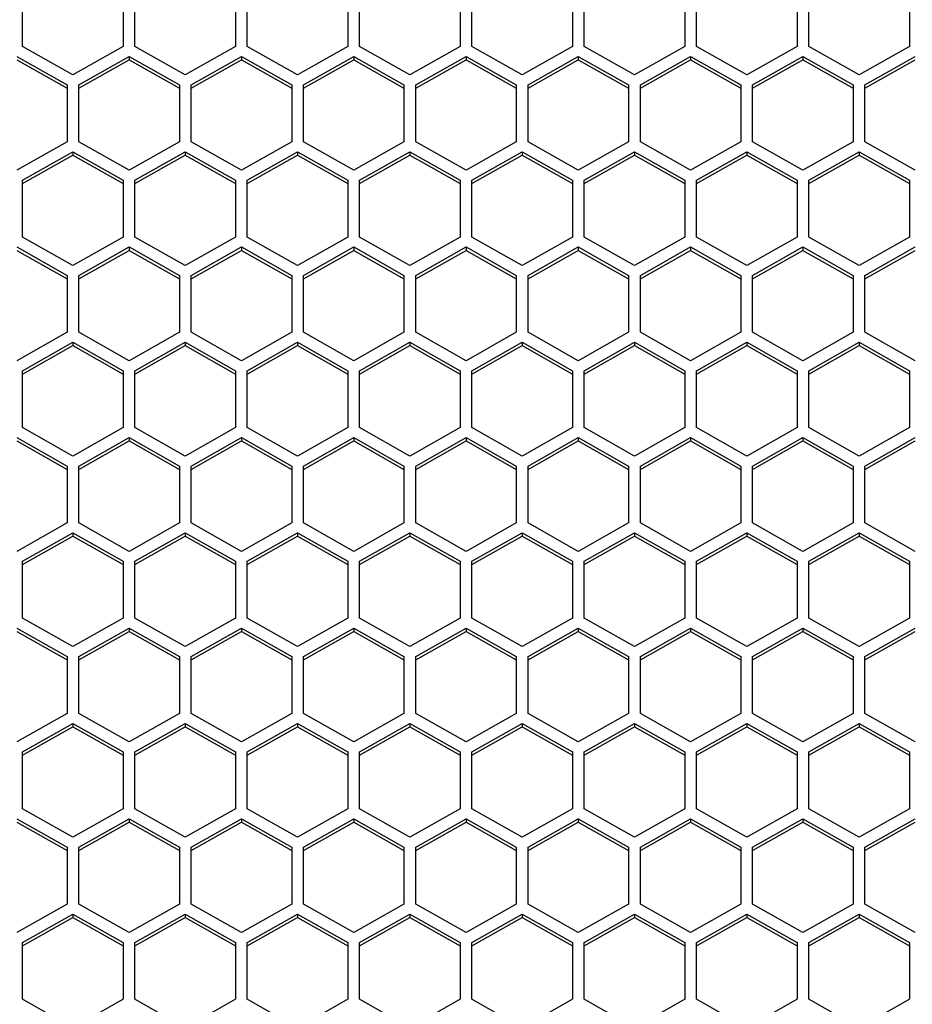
# Model space of a CAD drawing. Header units: millimetres. Extents: x -4202 to 34589, y -2795 to 14011.
# Tile 31 of 118: x -3465 to -3459, y 3229 to 3235. Entities that reach past the tile are written whole.
import ezdxf

# ---------------------------------------------------------------- set-up
doc = ezdxf.new("R2010")
doc.units = ezdxf.units.MM

msp = doc.modelspace()

# ---------------------------------------------------------------- linework, layer by layer
at = {"color": 7, "linetype": 'Continuous'}
for p, q in [((-3464.7481, 3235.0978), (-3464.7481, 3235.4542)), ((-3464.1181, 3235.4542), (-3464.1181, 3235.0978)), ((-3464.0446, 3235.0978), (-3464.0446, 3235.4542)), ((-3463.4146, 3235.4542), (-3463.4146, 3235.0978)), ((-3463.3411, 3235.0978), (-3463.3411, 3235.4542)), ((-3462.7111, 3235.4542), (-3462.7111, 3235.0978)), ((-3462.6376, 3235.0978), (-3462.6376, 3235.4542)), ((-3462.0076, 3235.4542), (-3462.0076, 3235.0978)), ((-3461.9341, 3235.0978), (-3461.9341, 3235.4542)), ((-3461.3041, 3235.4542), (-3461.3041, 3235.0978)), ((-3461.2306, 3235.0978), (-3461.2306, 3235.4542)), ((-3460.6006, 3235.4542), (-3460.6006, 3235.0978)), ((-3460.5271, 3235.0978), (-3460.5271, 3235.4542)), ((-3459.8971, 3235.4542), (-3459.8971, 3235.0978)), ((-3459.8236, 3235.0978), (-3459.8236, 3235.4542)), ((-3459.1936, 3235.4542), (-3459.1936, 3235.0978)), ((-3464.4331, 3234.9196), (-3464.7481, 3235.0978)), ((-3464.1181, 3235.0978), (-3464.4331, 3234.9196)), ((-3463.7296, 3234.9196), (-3464.0446, 3235.0978)), ((-3463.4146, 3235.0978), (-3463.7296, 3234.9196)), ((-3463.0261, 3234.9196), (-3463.3411, 3235.0978)), ((-3462.7111, 3235.0978), (-3463.0261, 3234.9196)), ((-3462.3226, 3234.9196), (-3462.6376, 3235.0978)), ((-3462.0076, 3235.0978), (-3462.3226, 3234.9196)), ((-3461.6191, 3234.9196), (-3461.9341, 3235.0978)), ((-3461.3041, 3235.0978), (-3461.6191, 3234.9196)), ((-3460.9156, 3234.9196), (-3461.2306, 3235.0978)), ((-3460.6006, 3235.0978), (-3460.9156, 3234.9196)), ((-3460.2121, 3234.9196), (-3460.5271, 3235.0978)), ((-3459.8971, 3235.0978), (-3460.2121, 3234.9196)), ((-3459.5086, 3234.9196), (-3459.8236, 3235.0978)), ((-3459.1936, 3235.0978), (-3459.5086, 3234.9196)), ((-3464.7848, 3235.0354), (-3464.4698, 3234.8572)), ((-3464.3963, 3234.8572), (-3464.0813, 3235.0354)), ((-3464.0813, 3235.0354), (-3463.7663, 3234.8572)), ((-3464.0813, 3235.0354), (-3464.0813, 3235.0145)), ((-3463.6928, 3234.8572), (-3463.3778, 3235.0354)), ((-3463.3778, 3235.0354), (-3463.0628, 3234.8572)), ((-3463.3778, 3235.0354), (-3463.3778, 3235.0145)), ((-3462.9893, 3234.8572), (-3462.6743, 3235.0354)), ((-3462.6743, 3235.0354), (-3462.3593, 3234.8572)), ((-3462.6743, 3235.0354), (-3462.6743, 3235.0145)), ((-3462.2858, 3234.8572), (-3461.9708, 3235.0354)), ((-3461.9708, 3235.0354), (-3461.6558, 3234.8572)), ((-3461.9708, 3235.0354), (-3461.9708, 3235.0145)), ((-3461.5823, 3234.8572), (-3461.2673, 3235.0354)), ((-3461.2673, 3235.0354), (-3460.9523, 3234.8572)), ((-3461.2673, 3235.0354), (-3461.2673, 3235.0145)), ((-3460.8788, 3234.8572), (-3460.5638, 3235.0354)), ((-3460.5638, 3235.0354), (-3460.2488, 3234.8572)), ((-3460.5638, 3235.0354), (-3460.5638, 3235.0145)), ((-3460.1753, 3234.8572), (-3459.8603, 3235.0354)), ((-3459.8603, 3235.0354), (-3459.5453, 3234.8572)), ((-3459.8603, 3235.0354), (-3459.8603, 3235.0145)), ((-3459.4718, 3234.8572), (-3459.1568, 3235.0354)), ((-3464.7848, 3235.0145), (-3464.4698, 3234.8362)), ((-3464.3963, 3234.8362), (-3464.0813, 3235.0145)), ((-3464.0813, 3235.0145), (-3463.7663, 3234.8362)), ((-3463.6928, 3234.8362), (-3463.3778, 3235.0145)), ((-3463.3778, 3235.0145), (-3463.0628, 3234.8362)), ((-3462.9893, 3234.8362), (-3462.6743, 3235.0145)), ((-3462.6743, 3235.0145), (-3462.3593, 3234.8362)), ((-3462.2858, 3234.8362), (-3461.9708, 3235.0145)), ((-3461.9708, 3235.0145), (-3461.6558, 3234.8362)), ((-3461.5823, 3234.8362), (-3461.2673, 3235.0145)), ((-3461.2673, 3235.0145), (-3460.9523, 3234.8362)), ((-3460.8788, 3234.8362), (-3460.5638, 3235.0145)), ((-3460.5638, 3235.0145), (-3460.2488, 3234.8362)), ((-3460.1753, 3234.8362), (-3459.8603, 3235.0145)), ((-3459.8603, 3235.0145), (-3459.5453, 3234.8362)), ((-3459.4718, 3234.8362), (-3459.1568, 3235.0145)), ((-3464.4698, 3234.8572), (-3464.4698, 3234.5007)), ((-3464.3963, 3234.5007), (-3464.3963, 3234.8572)), ((-3463.7663, 3234.8572), (-3463.7663, 3234.5007)), ((-3463.6928, 3234.5007), (-3463.6928, 3234.8572)), ((-3463.0628, 3234.8572), (-3463.0628, 3234.5007)), ((-3462.9893, 3234.5007), (-3462.9893, 3234.8572)), ((-3462.3593, 3234.8572), (-3462.3593, 3234.5007)), ((-3462.2858, 3234.5007), (-3462.2858, 3234.8572)), ((-3461.6558, 3234.8572), (-3461.6558, 3234.5007)), ((-3461.5823, 3234.5007), (-3461.5823, 3234.8572)), ((-3460.9523, 3234.8572), (-3460.9523, 3234.5007)), ((-3460.8788, 3234.5007), (-3460.8788, 3234.8572)), ((-3460.2488, 3234.8572), (-3460.2488, 3234.5007)), ((-3460.1753, 3234.5007), (-3460.1753, 3234.8572)), ((-3459.5453, 3234.8572), (-3459.5453, 3234.5007)), ((-3459.4718, 3234.5007), (-3459.4718, 3234.8572)), ((-3464.4698, 3234.5007), (-3464.7848, 3234.3225)), ((-3464.0813, 3234.3225), (-3464.3963, 3234.5007)), ((-3463.7663, 3234.5007), (-3464.0813, 3234.3225)), ((-3463.3778, 3234.3225), (-3463.6928, 3234.5007)), ((-3463.0628, 3234.5007), (-3463.3778, 3234.3225)), ((-3462.6743, 3234.3225), (-3462.9893, 3234.5007)), ((-3462.3593, 3234.5007), (-3462.6743, 3234.3225)), ((-3461.9708, 3234.3225), (-3462.2858, 3234.5007)), ((-3461.6558, 3234.5007), (-3461.9708, 3234.3225)), ((-3461.2673, 3234.3225), (-3461.5823, 3234.5007)), ((-3460.9523, 3234.5007), (-3461.2673, 3234.3225)), ((-3460.5638, 3234.3225), (-3460.8788, 3234.5007)), ((-3460.2488, 3234.5007), (-3460.5638, 3234.3225)), ((-3459.8603, 3234.3225), (-3460.1753, 3234.5007)), ((-3459.5453, 3234.5007), (-3459.8603, 3234.3225)), ((-3459.1568, 3234.3225), (-3459.4718, 3234.5007)), ((-3464.7481, 3234.2602), (-3464.4331, 3234.4384)), ((-3464.7481, 3234.2392), (-3464.4331, 3234.4174)), ((-3464.4331, 3234.4384), (-3464.1181, 3234.2602)), ((-3464.4331, 3234.4384), (-3464.4331, 3234.4174)), ((-3464.4331, 3234.4174), (-3464.1181, 3234.2392)), ((-3464.0446, 3234.2602), (-3463.7296, 3234.4384)), ((-3464.0446, 3234.2392), (-3463.7296, 3234.4174)), ((-3463.7296, 3234.4384), (-3463.4146, 3234.2602)), ((-3463.7296, 3234.4384), (-3463.7296, 3234.4174)), ((-3463.7296, 3234.4174), (-3463.4146, 3234.2392)), ((-3463.3411, 3234.2602), (-3463.0261, 3234.4384)), ((-3463.3411, 3234.2392), (-3463.0261, 3234.4174)), ((-3463.0261, 3234.4384), (-3462.7111, 3234.2602)), ((-3463.0261, 3234.4384), (-3463.0261, 3234.4174)), ((-3463.0261, 3234.4174), (-3462.7111, 3234.2392)), ((-3462.6376, 3234.2602), (-3462.3226, 3234.4384)), ((-3462.6376, 3234.2392), (-3462.3226, 3234.4174)), ((-3462.3226, 3234.4384), (-3462.0076, 3234.2602)), ((-3462.3226, 3234.4384), (-3462.3226, 3234.4174)), ((-3462.3226, 3234.4174), (-3462.0076, 3234.2392)), ((-3461.9341, 3234.2602), (-3461.6191, 3234.4384)), ((-3461.9341, 3234.2392), (-3461.6191, 3234.4174)), ((-3461.6191, 3234.4384), (-3461.3041, 3234.2602)), ((-3461.6191, 3234.4384), (-3461.6191, 3234.4174)), ((-3461.6191, 3234.4174), (-3461.3041, 3234.2392)), ((-3461.2306, 3234.2602), (-3460.9156, 3234.4384)), ((-3461.2306, 3234.2392), (-3460.9156, 3234.4174)), ((-3460.9156, 3234.4384), (-3460.6006, 3234.2602)), ((-3460.9156, 3234.4384), (-3460.9156, 3234.4174)), ((-3460.9156, 3234.4174), (-3460.6006, 3234.2392)), ((-3460.5271, 3234.2602), (-3460.2121, 3234.4384)), ((-3460.5271, 3234.2392), (-3460.2121, 3234.4174)), ((-3460.2121, 3234.4384), (-3459.8971, 3234.2602)), ((-3460.2121, 3234.4384), (-3460.2121, 3234.4174)), ((-3460.2121, 3234.4174), (-3459.8971, 3234.2392)), ((-3459.8236, 3234.2602), (-3459.5086, 3234.4384)), ((-3459.8236, 3234.2392), (-3459.5086, 3234.4174)), ((-3459.5086, 3234.4384), (-3459.1936, 3234.2602)), ((-3459.5086, 3234.4384), (-3459.5086, 3234.4174)), ((-3459.5086, 3234.4174), (-3459.1936, 3234.2392)), ((-3464.7481, 3233.9037), (-3464.7481, 3234.2602)), ((-3464.1181, 3234.2602), (-3464.1181, 3233.9037)), ((-3464.0446, 3233.9037), (-3464.0446, 3234.2602)), ((-3463.4146, 3234.2602), (-3463.4146, 3233.9037)), ((-3463.3411, 3233.9037), (-3463.3411, 3234.2602)), ((-3462.7111, 3234.2602), (-3462.7111, 3233.9037)), ((-3462.6376, 3233.9037), (-3462.6376, 3234.2602)), ((-3462.0076, 3234.2602), (-3462.0076, 3233.9037)), ((-3461.9341, 3233.9037), (-3461.9341, 3234.2602)), ((-3461.3041, 3234.2602), (-3461.3041, 3233.9037)), ((-3461.2306, 3233.9037), (-3461.2306, 3234.2602)), ((-3460.6006, 3234.2602), (-3460.6006, 3233.9037)), ((-3460.5271, 3233.9037), (-3460.5271, 3234.2602)), ((-3459.8971, 3234.2602), (-3459.8971, 3233.9037)), ((-3459.8236, 3233.9037), (-3459.8236, 3234.2602)), ((-3459.1936, 3234.2602), (-3459.1936, 3233.9037)), ((-3464.4331, 3233.7255), (-3464.7481, 3233.9037)), ((-3464.1181, 3233.9037), (-3464.4331, 3233.7255)), ((-3463.7296, 3233.7255), (-3464.0446, 3233.9037)), ((-3463.4146, 3233.9037), (-3463.7296, 3233.7255)), ((-3463.0261, 3233.7255), (-3463.3411, 3233.9037)), ((-3462.7111, 3233.9037), (-3463.0261, 3233.7255)), ((-3462.3226, 3233.7255), (-3462.6376, 3233.9037)), ((-3462.0076, 3233.9037), (-3462.3226, 3233.7255)), ((-3461.6191, 3233.7255), (-3461.9341, 3233.9037)), ((-3461.3041, 3233.9037), (-3461.6191, 3233.7255)), ((-3460.9156, 3233.7255), (-3461.2306, 3233.9037)), ((-3460.6006, 3233.9037), (-3460.9156, 3233.7255)), ((-3460.2121, 3233.7255), (-3460.5271, 3233.9037)), ((-3459.8971, 3233.9037), (-3460.2121, 3233.7255)), ((-3459.5086, 3233.7255), (-3459.8236, 3233.9037)), ((-3459.1936, 3233.9037), (-3459.5086, 3233.7255)), ((-3464.7848, 3233.8414), (-3464.4698, 3233.6631)), ((-3464.7848, 3233.8204), (-3464.4698, 3233.6422)), ((-3464.3963, 3233.6631), (-3464.0813, 3233.8414)), ((-3464.3963, 3233.6422), (-3464.0813, 3233.8204)), ((-3464.0813, 3233.8414), (-3463.7663, 3233.6631)), ((-3464.0813, 3233.8414), (-3464.0813, 3233.8204)), ((-3464.0813, 3233.8204), (-3463.7663, 3233.6422)), ((-3463.6928, 3233.6631), (-3463.3778, 3233.8414)), ((-3463.6928, 3233.6422), (-3463.3778, 3233.8204)), ((-3463.3778, 3233.8414), (-3463.0628, 3233.6631)), ((-3463.3778, 3233.8414), (-3463.3778, 3233.8204)), ((-3463.3778, 3233.8204), (-3463.0628, 3233.6422)), ((-3462.9893, 3233.6631), (-3462.6743, 3233.8414)), ((-3462.9893, 3233.6422), (-3462.6743, 3233.8204)), ((-3462.6743, 3233.8414), (-3462.3593, 3233.6631)), ((-3462.6743, 3233.8414), (-3462.6743, 3233.8204)), ((-3462.6743, 3233.8204), (-3462.3593, 3233.6422)), ((-3462.2858, 3233.6631), (-3461.9708, 3233.8414)), ((-3462.2858, 3233.6422), (-3461.9708, 3233.8204)), ((-3461.9708, 3233.8414), (-3461.6558, 3233.6631)), ((-3461.9708, 3233.8414), (-3461.9708, 3233.8204)), ((-3461.9708, 3233.8204), (-3461.6558, 3233.6422)), ((-3461.5823, 3233.6631), (-3461.2673, 3233.8414)), ((-3461.5823, 3233.6422), (-3461.2673, 3233.8204)), ((-3461.2673, 3233.8414), (-3460.9523, 3233.6631)), ((-3461.2673, 3233.8414), (-3461.2673, 3233.8204)), ((-3461.2673, 3233.8204), (-3460.9523, 3233.6422)), ((-3460.8788, 3233.6631), (-3460.5638, 3233.8414)), ((-3460.8788, 3233.6422), (-3460.5638, 3233.8204)), ((-3460.5638, 3233.8414), (-3460.2488, 3233.6631)), ((-3460.5638, 3233.8414), (-3460.5638, 3233.8204)), ((-3460.5638, 3233.8204), (-3460.2488, 3233.6422)), ((-3460.1753, 3233.6631), (-3459.8603, 3233.8414)), ((-3460.1753, 3233.6422), (-3459.8603, 3233.8204)), ((-3459.8603, 3233.8414), (-3459.5453, 3233.6631)), ((-3459.8603, 3233.8414), (-3459.8603, 3233.8204)), ((-3459.8603, 3233.8204), (-3459.5453, 3233.6422)), ((-3459.4718, 3233.6631), (-3459.1568, 3233.8414)), ((-3459.4718, 3233.6422), (-3459.1568, 3233.8204)), ((-3464.4698, 3233.6631), (-3464.4698, 3233.3067)), ((-3464.3963, 3233.3067), (-3464.3963, 3233.6631)), ((-3463.7663, 3233.6631), (-3463.7663, 3233.3067)), ((-3463.6928, 3233.3067), (-3463.6928, 3233.6631)), ((-3463.0628, 3233.6631), (-3463.0628, 3233.3067)), ((-3462.9893, 3233.3067), (-3462.9893, 3233.6631)), ((-3462.3593, 3233.6631), (-3462.3593, 3233.3067)), ((-3462.2858, 3233.3067), (-3462.2858, 3233.6631)), ((-3461.6558, 3233.6631), (-3461.6558, 3233.3067)), ((-3461.5823, 3233.3067), (-3461.5823, 3233.6631)), ((-3460.9523, 3233.6631), (-3460.9523, 3233.3067)), ((-3460.8788, 3233.3067), (-3460.8788, 3233.6631)), ((-3460.2488, 3233.6631), (-3460.2488, 3233.3067)), ((-3460.1753, 3233.3067), (-3460.1753, 3233.6631)), ((-3459.5453, 3233.6631), (-3459.5453, 3233.3067)), ((-3459.4718, 3233.3067), (-3459.4718, 3233.6631)), ((-3464.4698, 3233.3067), (-3464.7848, 3233.1285)), ((-3464.0813, 3233.1285), (-3464.3963, 3233.3067)), ((-3463.7663, 3233.3067), (-3464.0813, 3233.1285)), ((-3463.3778, 3233.1285), (-3463.6928, 3233.3067)), ((-3463.0628, 3233.3067), (-3463.3778, 3233.1285)), ((-3462.6743, 3233.1285), (-3462.9893, 3233.3067)), ((-3462.3593, 3233.3067), (-3462.6743, 3233.1285)), ((-3461.9708, 3233.1285), (-3462.2858, 3233.3067)), ((-3461.6558, 3233.3067), (-3461.9708, 3233.1285)), ((-3461.2673, 3233.1285), (-3461.5823, 3233.3067)), ((-3460.9523, 3233.3067), (-3461.2673, 3233.1285)), ((-3460.5638, 3233.1285), (-3460.8788, 3233.3067)), ((-3460.2488, 3233.3067), (-3460.5638, 3233.1285)), ((-3459.8603, 3233.1285), (-3460.1753, 3233.3067)), ((-3459.5453, 3233.3067), (-3459.8603, 3233.1285)), ((-3459.1568, 3233.1285), (-3459.4718, 3233.3067)), ((-3464.7481, 3233.0661), (-3464.4331, 3233.2443)), ((-3464.4331, 3233.2443), (-3464.1181, 3233.0661)), ((-3464.4331, 3233.2443), (-3464.4331, 3233.2234)), ((-3464.0446, 3233.0661), (-3463.7296, 3233.2443)), ((-3463.7296, 3233.2443), (-3463.4146, 3233.0661)), ((-3463.7296, 3233.2443), (-3463.7296, 3233.2234)), ((-3463.3411, 3233.0661), (-3463.0261, 3233.2443)), ((-3463.0261, 3233.2443), (-3462.7111, 3233.0661)), ((-3463.0261, 3233.2443), (-3463.0261, 3233.2234)), ((-3462.6376, 3233.0661), (-3462.3226, 3233.2443)), ((-3462.3226, 3233.2443), (-3462.0076, 3233.0661)), ((-3462.3226, 3233.2443), (-3462.3226, 3233.2234)), ((-3461.9341, 3233.0661), (-3461.6191, 3233.2443)), ((-3461.6191, 3233.2443), (-3461.3041, 3233.0661)), ((-3461.6191, 3233.2443), (-3461.6191, 3233.2234)), ((-3461.2306, 3233.0661), (-3460.9156, 3233.2443)), ((-3460.9156, 3233.2443), (-3460.6006, 3233.0661)), ((-3460.9156, 3233.2443), (-3460.9156, 3233.2234)), ((-3460.5271, 3233.0661), (-3460.2121, 3233.2443)), ((-3460.2121, 3233.2443), (-3459.8971, 3233.0661)), ((-3460.2121, 3233.2443), (-3460.2121, 3233.2234)), ((-3459.8236, 3233.0661), (-3459.5086, 3233.2443)), ((-3459.5086, 3233.2443), (-3459.1936, 3233.0661)), ((-3459.5086, 3233.2443), (-3459.5086, 3233.2234)), ((-3464.7481, 3233.0452), (-3464.4331, 3233.2234)), ((-3464.4331, 3233.2234), (-3464.1181, 3233.0452)), ((-3464.0446, 3233.0452), (-3463.7296, 3233.2234)), ((-3463.7296, 3233.2234), (-3463.4146, 3233.0452)), ((-3463.3411, 3233.0452), (-3463.0261, 3233.2234)), ((-3463.0261, 3233.2234), (-3462.7111, 3233.0452)), ((-3462.6376, 3233.0452), (-3462.3226, 3233.2234)), ((-3462.3226, 3233.2234), (-3462.0076, 3233.0452)), ((-3461.9341, 3233.0452), (-3461.6191, 3233.2234)), ((-3461.6191, 3233.2234), (-3461.3041, 3233.0452)), ((-3461.2306, 3233.0452), (-3460.9156, 3233.2234)), ((-3460.9156, 3233.2234), (-3460.6006, 3233.0452)), ((-3460.5271, 3233.0452), (-3460.2121, 3233.2234)), ((-3460.2121, 3233.2234), (-3459.8971, 3233.0452)), ((-3459.8236, 3233.0452), (-3459.5086, 3233.2234)), ((-3459.5086, 3233.2234), (-3459.1936, 3233.0452)), ((-3464.7481, 3232.7097), (-3464.7481, 3233.0661)), ((-3464.1181, 3233.0661), (-3464.1181, 3232.7097)), ((-3464.0446, 3232.7097), (-3464.0446, 3233.0661)), ((-3463.4146, 3233.0661), (-3463.4146, 3232.7097)), ((-3463.3411, 3232.7097), (-3463.3411, 3233.0661)), ((-3462.7111, 3233.0661), (-3462.7111, 3232.7097)), ((-3462.6376, 3232.7097), (-3462.6376, 3233.0661)), ((-3462.0076, 3233.0661), (-3462.0076, 3232.7097)), ((-3461.9341, 3232.7097), (-3461.9341, 3233.0661)), ((-3461.3041, 3233.0661), (-3461.3041, 3232.7097)), ((-3461.2306, 3232.7097), (-3461.2306, 3233.0661)), ((-3460.6006, 3233.0661), (-3460.6006, 3232.7097)), ((-3460.5271, 3232.7097), (-3460.5271, 3233.0661)), ((-3459.8971, 3233.0661), (-3459.8971, 3232.7097)), ((-3459.8236, 3232.7097), (-3459.8236, 3233.0661)), ((-3459.1936, 3233.0661), (-3459.1936, 3232.7097)), ((-3464.4331, 3232.5315), (-3464.7481, 3232.7097)), ((-3464.1181, 3232.7097), (-3464.4331, 3232.5315)), ((-3463.7296, 3232.5315), (-3464.0446, 3232.7097)), ((-3463.4146, 3232.7097), (-3463.7296, 3232.5315)), ((-3463.0261, 3232.5315), (-3463.3411, 3232.7097)), ((-3462.7111, 3232.7097), (-3463.0261, 3232.5315)), ((-3462.3226, 3232.5315), (-3462.6376, 3232.7097)), ((-3462.0076, 3232.7097), (-3462.3226, 3232.5315)), ((-3461.6191, 3232.5315), (-3461.9341, 3232.7097)), ((-3461.3041, 3232.7097), (-3461.6191, 3232.5315)), ((-3460.9156, 3232.5315), (-3461.2306, 3232.7097)), ((-3460.6006, 3232.7097), (-3460.9156, 3232.5315)), ((-3460.2121, 3232.5315), (-3460.5271, 3232.7097)), ((-3459.8971, 3232.7097), (-3460.2121, 3232.5315)), ((-3459.5086, 3232.5315), (-3459.8236, 3232.7097)), ((-3459.1936, 3232.7097), (-3459.5086, 3232.5315)), ((-3464.7848, 3232.6473), (-3464.4698, 3232.4691)), ((-3464.7848, 3232.6264), (-3464.4698, 3232.4482)), ((-3464.3963, 3232.4691), (-3464.0813, 3232.6473)), ((-3464.3963, 3232.4482), (-3464.0813, 3232.6264)), ((-3464.0813, 3232.6473), (-3463.7663, 3232.4691)), ((-3464.0813, 3232.6473), (-3464.0813, 3232.6264)), ((-3464.0813, 3232.6264), (-3463.7663, 3232.4482)), ((-3463.6928, 3232.4691), (-3463.3778, 3232.6473)), ((-3463.6928, 3232.4482), (-3463.3778, 3232.6264)), ((-3463.3778, 3232.6473), (-3463.0628, 3232.4691)), ((-3463.3778, 3232.6473), (-3463.3778, 3232.6264)), ((-3463.3778, 3232.6264), (-3463.0628, 3232.4482)), ((-3462.9893, 3232.4691), (-3462.6743, 3232.6473)), ((-3462.9893, 3232.4482), (-3462.6743, 3232.6264)), ((-3462.6743, 3232.6473), (-3462.3593, 3232.4691)), ((-3462.6743, 3232.6473), (-3462.6743, 3232.6264)), ((-3462.6743, 3232.6264), (-3462.3593, 3232.4482)), ((-3462.2858, 3232.4691), (-3461.9708, 3232.6473)), ((-3462.2858, 3232.4482), (-3461.9708, 3232.6264)), ((-3461.9708, 3232.6473), (-3461.6558, 3232.4691)), ((-3461.9708, 3232.6473), (-3461.9708, 3232.6264)), ((-3461.9708, 3232.6264), (-3461.6558, 3232.4482)), ((-3461.5823, 3232.4691), (-3461.2673, 3232.6473)), ((-3461.5823, 3232.4482), (-3461.2673, 3232.6264)), ((-3461.2673, 3232.6473), (-3460.9523, 3232.4691)), ((-3461.2673, 3232.6473), (-3461.2673, 3232.6264)), ((-3461.2673, 3232.6264), (-3460.9523, 3232.4482)), ((-3460.8788, 3232.4691), (-3460.5638, 3232.6473)), ((-3460.8788, 3232.4482), (-3460.5638, 3232.6264)), ((-3460.5638, 3232.6473), (-3460.2488, 3232.4691)), ((-3460.5638, 3232.6473), (-3460.5638, 3232.6264)), ((-3460.5638, 3232.6264), (-3460.2488, 3232.4482)), ((-3460.1753, 3232.4691), (-3459.8603, 3232.6473)), ((-3460.1753, 3232.4482), (-3459.8603, 3232.6264)), ((-3459.8603, 3232.6473), (-3459.5453, 3232.4691)), ((-3459.8603, 3232.6473), (-3459.8603, 3232.6264)), ((-3459.8603, 3232.6264), (-3459.5453, 3232.4482)), ((-3459.4718, 3232.4691), (-3459.1568, 3232.6473)), ((-3459.4718, 3232.4482), (-3459.1568, 3232.6264)), ((-3464.4698, 3232.4691), (-3464.4698, 3232.1127)), ((-3464.3963, 3232.1127), (-3464.3963, 3232.4691)), ((-3463.7663, 3232.4691), (-3463.7663, 3232.1127)), ((-3463.6928, 3232.1127), (-3463.6928, 3232.4691)), ((-3463.0628, 3232.4691), (-3463.0628, 3232.1127)), ((-3462.9893, 3232.1127), (-3462.9893, 3232.4691)), ((-3462.3593, 3232.4691), (-3462.3593, 3232.1127)), ((-3462.2858, 3232.1127), (-3462.2858, 3232.4691)), ((-3461.6558, 3232.4691), (-3461.6558, 3232.1127)), ((-3461.5823, 3232.1127), (-3461.5823, 3232.4691)), ((-3460.9523, 3232.4691), (-3460.9523, 3232.1127)), ((-3460.8788, 3232.1127), (-3460.8788, 3232.4691)), ((-3460.2488, 3232.4691), (-3460.2488, 3232.1127)), ((-3460.1753, 3232.1127), (-3460.1753, 3232.4691)), ((-3459.5453, 3232.4691), (-3459.5453, 3232.1127)), ((-3459.4718, 3232.1127), (-3459.4718, 3232.4691)), ((-3464.4698, 3232.1127), (-3464.7848, 3231.9345)), ((-3464.0813, 3231.9345), (-3464.3963, 3232.1127)), ((-3463.7663, 3232.1127), (-3464.0813, 3231.9345)), ((-3463.3778, 3231.9345), (-3463.6928, 3232.1127)), ((-3463.0628, 3232.1127), (-3463.3778, 3231.9345)), ((-3462.6743, 3231.9345), (-3462.9893, 3232.1127)), ((-3462.3593, 3232.1127), (-3462.6743, 3231.9345)), ((-3461.9708, 3231.9345), (-3462.2858, 3232.1127)), ((-3461.6558, 3232.1127), (-3461.9708, 3231.9345)), ((-3461.2673, 3231.9345), (-3461.5823, 3232.1127)), ((-3460.9523, 3232.1127), (-3461.2673, 3231.9345)), ((-3460.5638, 3231.9345), (-3460.8788, 3232.1127)), ((-3460.2488, 3232.1127), (-3460.5638, 3231.9345)), ((-3459.8603, 3231.9345), (-3460.1753, 3232.1127)), ((-3459.5453, 3232.1127), (-3459.8603, 3231.9345)), ((-3459.1568, 3231.9345), (-3459.4718, 3232.1127)), ((-3464.7481, 3231.8721), (-3464.4331, 3232.0503)), ((-3464.7481, 3231.8512), (-3464.4331, 3232.0294)), ((-3464.4331, 3232.0503), (-3464.1181, 3231.8721)), ((-3464.4331, 3232.0503), (-3464.4331, 3232.0294)), ((-3464.4331, 3232.0294), (-3464.1181, 3231.8512)), ((-3464.0446, 3231.8721), (-3463.7296, 3232.0503)), ((-3464.0446, 3231.8512), (-3463.7296, 3232.0294)), ((-3463.7296, 3232.0503), (-3463.4146, 3231.8721)), ((-3463.7296, 3232.0503), (-3463.7296, 3232.0294)), ((-3463.7296, 3232.0294), (-3463.4146, 3231.8512)), ((-3463.3411, 3231.8721), (-3463.0261, 3232.0503)), ((-3463.3411, 3231.8512), (-3463.0261, 3232.0294)), ((-3463.0261, 3232.0503), (-3462.7111, 3231.8721)), ((-3463.0261, 3232.0503), (-3463.0261, 3232.0294)), ((-3463.0261, 3232.0294), (-3462.7111, 3231.8512)), ((-3462.6376, 3231.8721), (-3462.3226, 3232.0503)), ((-3462.6376, 3231.8512), (-3462.3226, 3232.0294)), ((-3462.3226, 3232.0503), (-3462.0076, 3231.8721)), ((-3462.3226, 3232.0503), (-3462.3226, 3232.0294)), ((-3462.3226, 3232.0294), (-3462.0076, 3231.8512)), ((-3461.9341, 3231.8721), (-3461.6191, 3232.0503)), ((-3461.9341, 3231.8512), (-3461.6191, 3232.0294)), ((-3461.6191, 3232.0503), (-3461.3041, 3231.8721)), ((-3461.6191, 3232.0503), (-3461.6191, 3232.0294)), ((-3461.6191, 3232.0294), (-3461.3041, 3231.8512)), ((-3461.2306, 3231.8721), (-3460.9156, 3232.0503)), ((-3461.2306, 3231.8512), (-3460.9156, 3232.0294)), ((-3460.9156, 3232.0503), (-3460.6006, 3231.8721)), ((-3460.9156, 3232.0503), (-3460.9156, 3232.0294)), ((-3460.9156, 3232.0294), (-3460.6006, 3231.8512)), ((-3460.5271, 3231.8721), (-3460.2121, 3232.0503)), ((-3460.5271, 3231.8512), (-3460.2121, 3232.0294)), ((-3460.2121, 3232.0503), (-3459.8971, 3231.8721)), ((-3460.2121, 3232.0503), (-3460.2121, 3232.0294)), ((-3460.2121, 3232.0294), (-3459.8971, 3231.8512)), ((-3459.8236, 3231.8721), (-3459.5086, 3232.0503)), ((-3459.8236, 3231.8512), (-3459.5086, 3232.0294)), ((-3459.5086, 3232.0503), (-3459.1936, 3231.8721)), ((-3459.5086, 3232.0503), (-3459.5086, 3232.0294)), ((-3459.5086, 3232.0294), (-3459.1936, 3231.8512)), ((-3464.7481, 3231.5157), (-3464.7481, 3231.8721)), ((-3464.1181, 3231.8721), (-3464.1181, 3231.5157)), ((-3464.0446, 3231.5157), (-3464.0446, 3231.8721)), ((-3463.4146, 3231.8721), (-3463.4146, 3231.5157)), ((-3463.3411, 3231.5157), (-3463.3411, 3231.8721)), ((-3462.7111, 3231.8721), (-3462.7111, 3231.5157)), ((-3462.6376, 3231.5157), (-3462.6376, 3231.8721)), ((-3462.0076, 3231.8721), (-3462.0076, 3231.5157)), ((-3461.9341, 3231.5157), (-3461.9341, 3231.8721)), ((-3461.3041, 3231.8721), (-3461.3041, 3231.5157)), ((-3461.2306, 3231.5157), (-3461.2306, 3231.8721)), ((-3460.6006, 3231.8721), (-3460.6006, 3231.5157)), ((-3460.5271, 3231.5157), (-3460.5271, 3231.8721)), ((-3459.8971, 3231.8721), (-3459.8971, 3231.5157)), ((-3459.8236, 3231.5157), (-3459.8236, 3231.8721)), ((-3459.1936, 3231.8721), (-3459.1936, 3231.5157)), ((-3464.4331, 3231.3374), (-3464.7481, 3231.5157)), ((-3464.1181, 3231.5157), (-3464.4331, 3231.3374)), ((-3463.7296, 3231.3374), (-3464.0446, 3231.5157)), ((-3463.4146, 3231.5157), (-3463.7296, 3231.3374)), ((-3463.0261, 3231.3374), (-3463.3411, 3231.5157)), ((-3462.7111, 3231.5157), (-3463.0261, 3231.3374)), ((-3462.3226, 3231.3374), (-3462.6376, 3231.5157)), ((-3462.0076, 3231.5157), (-3462.3226, 3231.3374)), ((-3461.6191, 3231.3374), (-3461.9341, 3231.5157)), ((-3461.3041, 3231.5157), (-3461.6191, 3231.3374)), ((-3460.9156, 3231.3374), (-3461.2306, 3231.5157)), ((-3460.6006, 3231.5157), (-3460.9156, 3231.3374)), ((-3460.2121, 3231.3374), (-3460.5271, 3231.5157)), ((-3459.8971, 3231.5157), (-3460.2121, 3231.3374)), ((-3459.5086, 3231.3374), (-3459.8236, 3231.5157)), ((-3459.1936, 3231.5157), (-3459.5086, 3231.3374)), ((-3464.7848, 3231.4533), (-3464.4698, 3231.2751)), ((-3464.3963, 3231.2751), (-3464.0813, 3231.4533)), ((-3464.0813, 3231.4533), (-3463.7663, 3231.2751)), ((-3464.0813, 3231.4533), (-3464.0813, 3231.4323)), ((-3463.6928, 3231.2751), (-3463.3778, 3231.4533)), ((-3463.3778, 3231.4533), (-3463.0628, 3231.2751)), ((-3463.3778, 3231.4533), (-3463.3778, 3231.4323)), ((-3462.9893, 3231.2751), (-3462.6743, 3231.4533)), ((-3462.6743, 3231.4533), (-3462.3593, 3231.2751)), ((-3462.6743, 3231.4533), (-3462.6743, 3231.4323)), ((-3462.2858, 3231.2751), (-3461.9708, 3231.4533)), ((-3461.9708, 3231.4533), (-3461.6558, 3231.2751)), ((-3461.9708, 3231.4533), (-3461.9708, 3231.4323)), ((-3461.5823, 3231.2751), (-3461.2673, 3231.4533)), ((-3461.2673, 3231.4533), (-3460.9523, 3231.2751)), ((-3461.2673, 3231.4533), (-3461.2673, 3231.4323)), ((-3460.8788, 3231.2751), (-3460.5638, 3231.4533)), ((-3460.5638, 3231.4533), (-3460.2488, 3231.2751)), ((-3460.5638, 3231.4533), (-3460.5638, 3231.4323)), ((-3460.1753, 3231.2751), (-3459.8603, 3231.4533)), ((-3459.8603, 3231.4533), (-3459.5453, 3231.2751)), ((-3459.8603, 3231.4533), (-3459.8603, 3231.4323)), ((-3459.4718, 3231.2751), (-3459.1568, 3231.4533)), ((-3464.7848, 3231.4323), (-3464.4698, 3231.2541)), ((-3464.3963, 3231.2541), (-3464.0813, 3231.4323)), ((-3464.0813, 3231.4323), (-3463.7663, 3231.2541)), ((-3463.6928, 3231.2541), (-3463.3778, 3231.4323)), ((-3463.3778, 3231.4323), (-3463.0628, 3231.2541)), ((-3462.9893, 3231.2541), (-3462.6743, 3231.4323)), ((-3462.6743, 3231.4323), (-3462.3593, 3231.2541)), ((-3462.2858, 3231.2541), (-3461.9708, 3231.4323)), ((-3461.9708, 3231.4323), (-3461.6558, 3231.2541)), ((-3461.5823, 3231.2541), (-3461.2673, 3231.4323)), ((-3461.2673, 3231.4323), (-3460.9523, 3231.2541)), ((-3460.8788, 3231.2541), (-3460.5638, 3231.4323)), ((-3460.5638, 3231.4323), (-3460.2488, 3231.2541)), ((-3460.1753, 3231.2541), (-3459.8603, 3231.4323)), ((-3459.8603, 3231.4323), (-3459.5453, 3231.2541)), ((-3459.4718, 3231.2541), (-3459.1568, 3231.4323)), ((-3464.4698, 3231.2751), (-3464.4698, 3230.9186)), ((-3464.3963, 3230.9186), (-3464.3963, 3231.2751)), ((-3463.7663, 3231.2751), (-3463.7663, 3230.9186)), ((-3463.6928, 3230.9186), (-3463.6928, 3231.2751)), ((-3463.0628, 3231.2751), (-3463.0628, 3230.9186)), ((-3462.9893, 3230.9186), (-3462.9893, 3231.2751)), ((-3462.3593, 3231.2751), (-3462.3593, 3230.9186)), ((-3462.2858, 3230.9186), (-3462.2858, 3231.2751)), ((-3461.6558, 3231.2751), (-3461.6558, 3230.9186)), ((-3461.5823, 3230.9186), (-3461.5823, 3231.2751)), ((-3460.9523, 3231.2751), (-3460.9523, 3230.9186)), ((-3460.8788, 3230.9186), (-3460.8788, 3231.2751)), ((-3460.2488, 3231.2751), (-3460.2488, 3230.9186)), ((-3460.1753, 3230.9186), (-3460.1753, 3231.2751)), ((-3459.5453, 3231.2751), (-3459.5453, 3230.9186)), ((-3459.4718, 3230.9186), (-3459.4718, 3231.2751)), ((-3464.4698, 3230.9186), (-3464.7848, 3230.7404)), ((-3464.0813, 3230.7404), (-3464.3963, 3230.9186)), ((-3463.7663, 3230.9186), (-3464.0813, 3230.7404)), ((-3463.3778, 3230.7404), (-3463.6928, 3230.9186)), ((-3463.0628, 3230.9186), (-3463.3778, 3230.7404)), ((-3462.6743, 3230.7404), (-3462.9893, 3230.9186)), ((-3462.3593, 3230.9186), (-3462.6743, 3230.7404)), ((-3461.9708, 3230.7404), (-3462.2858, 3230.9186)), ((-3461.6558, 3230.9186), (-3461.9708, 3230.7404)), ((-3461.2673, 3230.7404), (-3461.5823, 3230.9186)), ((-3460.9523, 3230.9186), (-3461.2673, 3230.7404)), ((-3460.5638, 3230.7404), (-3460.8788, 3230.9186)), ((-3460.2488, 3230.9186), (-3460.5638, 3230.7404)), ((-3459.8603, 3230.7404), (-3460.1753, 3230.9186)), ((-3459.5453, 3230.9186), (-3459.8603, 3230.7404)), ((-3459.1568, 3230.7404), (-3459.4718, 3230.9186)), ((-3464.7481, 3230.6781), (-3464.4331, 3230.8563)), ((-3464.7481, 3230.6571), (-3464.4331, 3230.8353)), ((-3464.4331, 3230.8563), (-3464.1181, 3230.6781)), ((-3464.4331, 3230.8563), (-3464.4331, 3230.8353)), ((-3464.4331, 3230.8353), (-3464.1181, 3230.6571)), ((-3464.0446, 3230.6781), (-3463.7296, 3230.8563)), ((-3464.0446, 3230.6571), (-3463.7296, 3230.8353)), ((-3463.7296, 3230.8563), (-3463.4146, 3230.6781)), ((-3463.7296, 3230.8563), (-3463.7296, 3230.8353)), ((-3463.7296, 3230.8353), (-3463.4146, 3230.6571)), ((-3463.3411, 3230.6781), (-3463.0261, 3230.8563)), ((-3463.3411, 3230.6571), (-3463.0261, 3230.8353)), ((-3463.0261, 3230.8563), (-3462.7111, 3230.6781)), ((-3463.0261, 3230.8563), (-3463.0261, 3230.8353)), ((-3463.0261, 3230.8353), (-3462.7111, 3230.6571)), ((-3462.6376, 3230.6781), (-3462.3226, 3230.8563)), ((-3462.6376, 3230.6571), (-3462.3226, 3230.8353)), ((-3462.3226, 3230.8563), (-3462.0076, 3230.6781)), ((-3462.3226, 3230.8563), (-3462.3226, 3230.8353)), ((-3462.3226, 3230.8353), (-3462.0076, 3230.6571)), ((-3461.9341, 3230.6781), (-3461.6191, 3230.8563)), ((-3461.9341, 3230.6571), (-3461.6191, 3230.8353)), ((-3461.6191, 3230.8563), (-3461.3041, 3230.6781)), ((-3461.6191, 3230.8563), (-3461.6191, 3230.8353)), ((-3461.6191, 3230.8353), (-3461.3041, 3230.6571)), ((-3461.2306, 3230.6781), (-3460.9156, 3230.8563)), ((-3461.2306, 3230.6571), (-3460.9156, 3230.8353)), ((-3460.9156, 3230.8563), (-3460.6006, 3230.6781)), ((-3460.9156, 3230.8563), (-3460.9156, 3230.8353)), ((-3460.9156, 3230.8353), (-3460.6006, 3230.6571)), ((-3460.5271, 3230.6781), (-3460.2121, 3230.8563)), ((-3460.5271, 3230.6571), (-3460.2121, 3230.8353)), ((-3460.2121, 3230.8563), (-3459.8971, 3230.6781)), ((-3460.2121, 3230.8563), (-3460.2121, 3230.8353)), ((-3460.2121, 3230.8353), (-3459.8971, 3230.6571)), ((-3459.8236, 3230.6781), (-3459.5086, 3230.8563)), ((-3459.8236, 3230.6571), (-3459.5086, 3230.8353)), ((-3459.5086, 3230.8563), (-3459.1936, 3230.6781)), ((-3459.5086, 3230.8563), (-3459.5086, 3230.8353)), ((-3459.5086, 3230.8353), (-3459.1936, 3230.6571)), ((-3464.7481, 3230.3216), (-3464.7481, 3230.6781)), ((-3464.1181, 3230.6781), (-3464.1181, 3230.3216)), ((-3464.0446, 3230.3216), (-3464.0446, 3230.6781)), ((-3463.4146, 3230.6781), (-3463.4146, 3230.3216)), ((-3463.3411, 3230.3216), (-3463.3411, 3230.6781)), ((-3462.7111, 3230.6781), (-3462.7111, 3230.3216)), ((-3462.6376, 3230.3216), (-3462.6376, 3230.6781)), ((-3462.0076, 3230.6781), (-3462.0076, 3230.3216)), ((-3461.9341, 3230.3216), (-3461.9341, 3230.6781)), ((-3461.3041, 3230.6781), (-3461.3041, 3230.3216)), ((-3461.2306, 3230.3216), (-3461.2306, 3230.6781)), ((-3460.6006, 3230.6781), (-3460.6006, 3230.3216)), ((-3460.5271, 3230.3216), (-3460.5271, 3230.6781)), ((-3459.8971, 3230.6781), (-3459.8971, 3230.3216)), ((-3459.8236, 3230.3216), (-3459.8236, 3230.6781)), ((-3459.1936, 3230.6781), (-3459.1936, 3230.3216)), ((-3464.4331, 3230.1434), (-3464.7481, 3230.3216)), ((-3464.1181, 3230.3216), (-3464.4331, 3230.1434)), ((-3463.7296, 3230.1434), (-3464.0446, 3230.3216)), ((-3463.4146, 3230.3216), (-3463.7296, 3230.1434)), ((-3463.0261, 3230.1434), (-3463.3411, 3230.3216)), ((-3462.7111, 3230.3216), (-3463.0261, 3230.1434)), ((-3462.3226, 3230.1434), (-3462.6376, 3230.3216)), ((-3462.0076, 3230.3216), (-3462.3226, 3230.1434)), ((-3461.6191, 3230.1434), (-3461.9341, 3230.3216)), ((-3461.3041, 3230.3216), (-3461.6191, 3230.1434)), ((-3460.9156, 3230.1434), (-3461.2306, 3230.3216)), ((-3460.6006, 3230.3216), (-3460.9156, 3230.1434)), ((-3460.2121, 3230.1434), (-3460.5271, 3230.3216)), ((-3459.8971, 3230.3216), (-3460.2121, 3230.1434)), ((-3459.5086, 3230.1434), (-3459.8236, 3230.3216)), ((-3459.1936, 3230.3216), (-3459.5086, 3230.1434)), ((-3464.7848, 3230.2592), (-3464.4698, 3230.081)), ((-3464.7848, 3230.2383), (-3464.4698, 3230.0601)), ((-3464.3963, 3230.081), (-3464.0813, 3230.2592)), ((-3464.3963, 3230.0601), (-3464.0813, 3230.2383)), ((-3464.0813, 3230.2592), (-3463.7663, 3230.081)), ((-3464.0813, 3230.2592), (-3464.0813, 3230.2383)), ((-3464.0813, 3230.2383), (-3463.7663, 3230.0601)), ((-3463.6928, 3230.081), (-3463.3778, 3230.2592)), ((-3463.6928, 3230.0601), (-3463.3778, 3230.2383)), ((-3463.3778, 3230.2592), (-3463.0628, 3230.081)), ((-3463.3778, 3230.2592), (-3463.3778, 3230.2383)), ((-3463.3778, 3230.2383), (-3463.0628, 3230.0601)), ((-3462.9893, 3230.081), (-3462.6743, 3230.2592)), ((-3462.9893, 3230.0601), (-3462.6743, 3230.2383)), ((-3462.6743, 3230.2592), (-3462.3593, 3230.081)), ((-3462.6743, 3230.2592), (-3462.6743, 3230.2383)), ((-3462.6743, 3230.2383), (-3462.3593, 3230.0601)), ((-3462.2858, 3230.081), (-3461.9708, 3230.2592)), ((-3462.2858, 3230.0601), (-3461.9708, 3230.2383)), ((-3461.9708, 3230.2592), (-3461.6558, 3230.081)), ((-3461.9708, 3230.2592), (-3461.9708, 3230.2383)), ((-3461.9708, 3230.2383), (-3461.6558, 3230.0601)), ((-3461.5823, 3230.081), (-3461.2673, 3230.2592)), ((-3461.5823, 3230.0601), (-3461.2673, 3230.2383)), ((-3461.2673, 3230.2592), (-3460.9523, 3230.081)), ((-3461.2673, 3230.2592), (-3461.2673, 3230.2383)), ((-3461.2673, 3230.2383), (-3460.9523, 3230.0601)), ((-3460.8788, 3230.081), (-3460.5638, 3230.2592)), ((-3460.8788, 3230.0601), (-3460.5638, 3230.2383)), ((-3460.5638, 3230.2592), (-3460.2488, 3230.081)), ((-3460.5638, 3230.2592), (-3460.5638, 3230.2383)), ((-3460.5638, 3230.2383), (-3460.2488, 3230.0601)), ((-3460.1753, 3230.081), (-3459.8603, 3230.2592)), ((-3460.1753, 3230.0601), (-3459.8603, 3230.2383)), ((-3459.8603, 3230.2592), (-3459.5453, 3230.081)), ((-3459.8603, 3230.2592), (-3459.8603, 3230.2383)), ((-3459.8603, 3230.2383), (-3459.5453, 3230.0601)), ((-3459.4718, 3230.081), (-3459.1568, 3230.2592)), ((-3459.4718, 3230.0601), (-3459.1568, 3230.2383)), ((-3464.4698, 3230.081), (-3464.4698, 3229.7246)), ((-3464.3963, 3229.7246), (-3464.3963, 3230.081)), ((-3463.7663, 3230.081), (-3463.7663, 3229.7246)), ((-3463.6928, 3229.7246), (-3463.6928, 3230.081)), ((-3463.0628, 3230.081), (-3463.0628, 3229.7246)), ((-3462.9893, 3229.7246), (-3462.9893, 3230.081)), ((-3462.3593, 3230.081), (-3462.3593, 3229.7246)), ((-3462.2858, 3229.7246), (-3462.2858, 3230.081)), ((-3461.6558, 3230.081), (-3461.6558, 3229.7246)), ((-3461.5823, 3229.7246), (-3461.5823, 3230.081)), ((-3460.9523, 3230.081), (-3460.9523, 3229.7246)), ((-3460.8788, 3229.7246), (-3460.8788, 3230.081)), ((-3460.2488, 3230.081), (-3460.2488, 3229.7246)), ((-3460.1753, 3229.7246), (-3460.1753, 3230.081)), ((-3459.5453, 3230.081), (-3459.5453, 3229.7246)), ((-3459.4718, 3229.7246), (-3459.4718, 3230.081)), ((-3464.4698, 3229.7246), (-3464.7848, 3229.5464)), ((-3464.0813, 3229.5464), (-3464.3963, 3229.7246)), ((-3463.7663, 3229.7246), (-3464.0813, 3229.5464)), ((-3463.3778, 3229.5464), (-3463.6928, 3229.7246)), ((-3463.0628, 3229.7246), (-3463.3778, 3229.5464)), ((-3462.6743, 3229.5464), (-3462.9893, 3229.7246)), ((-3462.3593, 3229.7246), (-3462.6743, 3229.5464)), ((-3461.9708, 3229.5464), (-3462.2858, 3229.7246)), ((-3461.6558, 3229.7246), (-3461.9708, 3229.5464)), ((-3461.2673, 3229.5464), (-3461.5823, 3229.7246)), ((-3460.9523, 3229.7246), (-3461.2673, 3229.5464)), ((-3460.5638, 3229.5464), (-3460.8788, 3229.7246)), ((-3460.2488, 3229.7246), (-3460.5638, 3229.5464)), ((-3459.8603, 3229.5464), (-3460.1753, 3229.7246)), ((-3459.5453, 3229.7246), (-3459.8603, 3229.5464)), ((-3459.1568, 3229.5464), (-3459.4718, 3229.7246)), ((-3464.7481, 3229.484), (-3464.4331, 3229.6622)), ((-3464.4331, 3229.6622), (-3464.1181, 3229.484)), ((-3464.4331, 3229.6622), (-3464.4331, 3229.6413)), ((-3464.0446, 3229.484), (-3463.7296, 3229.6622)), ((-3463.7296, 3229.6622), (-3463.4146, 3229.484)), ((-3463.7296, 3229.6622), (-3463.7296, 3229.6413)), ((-3463.3411, 3229.484), (-3463.0261, 3229.6622)), ((-3463.0261, 3229.6622), (-3462.7111, 3229.484)), ((-3463.0261, 3229.6622), (-3463.0261, 3229.6413)), ((-3462.6376, 3229.484), (-3462.3226, 3229.6622)), ((-3462.3226, 3229.6622), (-3462.0076, 3229.484)), ((-3462.3226, 3229.6622), (-3462.3226, 3229.6413)), ((-3461.9341, 3229.484), (-3461.6191, 3229.6622)), ((-3461.6191, 3229.6622), (-3461.3041, 3229.484)), ((-3461.6191, 3229.6622), (-3461.6191, 3229.6413)), ((-3461.2306, 3229.484), (-3460.9156, 3229.6622)), ((-3460.9156, 3229.6622), (-3460.6006, 3229.484)), ((-3460.9156, 3229.6622), (-3460.9156, 3229.6413)), ((-3460.5271, 3229.484), (-3460.2121, 3229.6622)), ((-3460.2121, 3229.6622), (-3459.8971, 3229.484)), ((-3460.2121, 3229.6622), (-3460.2121, 3229.6413)), ((-3459.8236, 3229.484), (-3459.5086, 3229.6622)), ((-3459.5086, 3229.6622), (-3459.1936, 3229.484)), ((-3459.5086, 3229.6622), (-3459.5086, 3229.6413)), ((-3464.7481, 3229.4631), (-3464.4331, 3229.6413)), ((-3464.4331, 3229.6413), (-3464.1181, 3229.4631)), ((-3464.0446, 3229.4631), (-3463.7296, 3229.6413)), ((-3463.7296, 3229.6413), (-3463.4146, 3229.4631)), ((-3463.3411, 3229.4631), (-3463.0261, 3229.6413)), ((-3463.0261, 3229.6413), (-3462.7111, 3229.4631)), ((-3462.6376, 3229.4631), (-3462.3226, 3229.6413)), ((-3462.3226, 3229.6413), (-3462.0076, 3229.4631)), ((-3461.9341, 3229.4631), (-3461.6191, 3229.6413)), ((-3461.6191, 3229.6413), (-3461.3041, 3229.4631)), ((-3461.2306, 3229.4631), (-3460.9156, 3229.6413)), ((-3460.9156, 3229.6413), (-3460.6006, 3229.4631)), ((-3460.5271, 3229.4631), (-3460.2121, 3229.6413)), ((-3460.2121, 3229.6413), (-3459.8971, 3229.4631)), ((-3459.8236, 3229.4631), (-3459.5086, 3229.6413)), ((-3459.5086, 3229.6413), (-3459.1936, 3229.4631)), ((-3464.7481, 3229.1276), (-3464.7481, 3229.484)), ((-3464.1181, 3229.484), (-3464.1181, 3229.1276)), ((-3464.0446, 3229.1276), (-3464.0446, 3229.484)), ((-3463.4146, 3229.484), (-3463.4146, 3229.1276)), ((-3463.3411, 3229.1276), (-3463.3411, 3229.484)), ((-3462.7111, 3229.484), (-3462.7111, 3229.1276)), ((-3462.6376, 3229.1276), (-3462.6376, 3229.484)), ((-3462.0076, 3229.484), (-3462.0076, 3229.1276)), ((-3461.9341, 3229.1276), (-3461.9341, 3229.484)), ((-3461.3041, 3229.484), (-3461.3041, 3229.1276)), ((-3461.2306, 3229.1276), (-3461.2306, 3229.484)), ((-3460.6006, 3229.484), (-3460.6006, 3229.1276)), ((-3460.5271, 3229.1276), (-3460.5271, 3229.484)), ((-3459.8971, 3229.484), (-3459.8971, 3229.1276)), ((-3459.8236, 3229.1276), (-3459.8236, 3229.484)), ((-3459.1936, 3229.484), (-3459.1936, 3229.1276)), ((-3464.4331, 3228.9494), (-3464.7481, 3229.1276)), ((-3464.1181, 3229.1276), (-3464.4331, 3228.9494)), ((-3463.7296, 3228.9494), (-3464.0446, 3229.1276)), ((-3463.4146, 3229.1276), (-3463.7296, 3228.9494)), ((-3463.0261, 3228.9494), (-3463.3411, 3229.1276)), ((-3462.7111, 3229.1276), (-3463.0261, 3228.9494)), ((-3462.3226, 3228.9494), (-3462.6376, 3229.1276)), ((-3462.0076, 3229.1276), (-3462.3226, 3228.9494)), ((-3461.6191, 3228.9494), (-3461.9341, 3229.1276)), ((-3461.3041, 3229.1276), (-3461.6191, 3228.9494)), ((-3460.9156, 3228.9494), (-3461.2306, 3229.1276)), ((-3460.6006, 3229.1276), (-3460.9156, 3228.9494)), ((-3460.2121, 3228.9494), (-3460.5271, 3229.1276)), ((-3459.8971, 3229.1276), (-3460.2121, 3228.9494)), ((-3459.5086, 3228.9494), (-3459.8236, 3229.1276)), ((-3459.1936, 3229.1276), (-3459.5086, 3228.9494))]:
    msp.add_line(p, q, dxfattribs=at)

doc.saveas('drawing.dxf')
